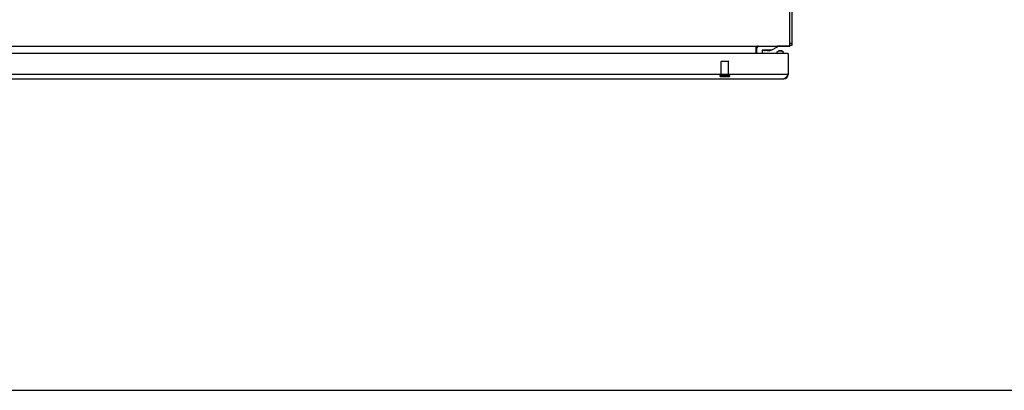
# Model space of a CAD drawing. Header units: inches. Extents: x 0 to 227, y 0 to 147.
# Tile 57 of 247: x 80 to 113, y 0 to 12. Entities that reach past the tile are written whole.
import ezdxf

# ---------------------------------------------------------------- set-up
doc = ezdxf.new("R2010")
doc.units = ezdxf.units.IN
doc.header["$LTSCALE"] = 12.466667
doc.header["$MEASUREMENT"] = 0
doc.linetypes.add('HIDDEN', pattern=[0.2, 0.1, -0.1])
doc.layers.get('0').update_dxf_attribs({"linetype": 'CONTINUOUS'})
doc.layers.add('02___PRT_ALL_AXES', color=7, linetype='CONTINUOUS')
doc.layers.add('DEFAULT_2', color=8, linetype='HIDDEN')

msp = doc.modelspace()

# ---------------------------------------------------------------- linework, layer by layer
at = {"color": 7, "linetype": 'Continuous'}
for p, q in [((105.585, 11.283), (105.585, 35.349)), ((105.585, 11.386), (105.66, 11.386)), ((105.585, 11.323), (105.66, 11.323)), ((105.589, 11.306), (105.585, 11.312)), ((45.86, 11.286), (105.585, 11.286)), ((104.485, 11.041), (104.485, 11.286)), ((104.507, 11.041), (104.507, 11.226)), ((104.55, 11.283), (104.536, 11.283)), ((104.677, 11.141), (104.677, 11.041)), ((104.982, 11.156), (104.692, 11.156)), ((104.847, 11.14), (104.777, 11.14)), ((104.847, 11.14), (104.848, 11.14)), ((104.848, 11.14), (104.917, 11.14)), ((105.175, 11.256), (104.982, 11.156)), ((105.172, 11.041), (105.172, 11.086)), ((105.175, 11.286), (105.175, 11.256)), ((105.585, 11.283), (105.175, 11.283)), ((105.211, 11.129), (105.19, 11.114)), ((105.33, 11.129), (105.35, 11.114)), ((105.368, 11.041), (105.368, 11.086)), ((105.509, 11.041), (105.529, 11.041)), ((105.529, 11.034), (105.524, 11.034)), ((105.525, 11.283), (105.525, 11.286)), ((105.528, 10.344), (105.52, 10.345)), ((0, 0), (226.667, 0))]:
    msp.add_line(p, q, dxfattribs=at)
at = {"color": 3, "linetype": 'Continuous'}
for p, q in [((105.66, 11.323), (105.66, 35.325)), ((105.625, 11.314), (105.636, 11.315)), ((105.509, 11.041), (75.857, 11.041)), ((104.503, 11.275), (104.5, 11.277)), ((104.504, 11.274), (104.503, 11.275)), ((105.529, 11.041), (105.529, 10.361)), ((105.529, 10.361), (75.795, 10.361)), ((105.509, 10.33), (105.504, 10.322)), ((105.514, 10.337), (105.509, 10.33)), ((105.519, 10.345), (105.514, 10.337)), ((105.529, 10.361), (105.519, 10.345)), ((75.795, 10.216), (105.384, 10.216))]:
    msp.add_line(p, q, dxfattribs=at)
for points in [[(105.589, 11.306), (105.591, 11.307), (105.594, 11.308), (105.598, 11.309), (105.601, 11.31), (105.605, 11.311), (105.609, 11.312), (105.613, 11.313), (105.617, 11.313), (105.621, 11.313), (105.625, 11.314)], [(105.636, 11.315), (105.639, 11.315), (105.642, 11.315), (105.644, 11.316), (105.647, 11.316), (105.649, 11.316), (105.652, 11.317), (105.654, 11.317), (105.655, 11.318), (105.657, 11.319), (105.658, 11.319), (105.659, 11.32), (105.659, 11.321), (105.66, 11.321), (105.66, 11.322), (105.66, 11.323)], [(104.511, 11.27), (104.511, 11.27), (104.511, 11.27), (104.51, 11.27), (104.509, 11.27), (104.509, 11.27), (104.508, 11.271), (104.506, 11.272), (104.505, 11.273), (104.504, 11.274)], [(105.504, 10.322), (105.499, 10.314), (105.497, 10.311), (105.494, 10.307), (105.492, 10.303), (105.489, 10.3), (105.487, 10.296), (105.484, 10.293), (105.482, 10.289), (105.479, 10.286), (105.477, 10.283), (105.474, 10.279), (105.472, 10.276), (105.469, 10.273), (105.467, 10.27), (105.464, 10.267), (105.462, 10.264), (105.459, 10.261), (105.457, 10.258), (105.454, 10.255), (105.452, 10.253), (105.449, 10.25), (105.447, 10.248), (105.444, 10.245), (105.442, 10.243), (105.439, 10.241), (105.437, 10.239), (105.434, 10.236), (105.432, 10.234), (105.429, 10.233), (105.427, 10.231), (105.424, 10.229), (105.422, 10.227), (105.419, 10.226), (105.417, 10.225), (105.414, 10.223), (105.412, 10.222), (105.409, 10.221), (105.407, 10.22), (105.404, 10.219), (105.402, 10.218), (105.399, 10.218), (105.397, 10.217), (105.394, 10.217), (105.392, 10.216), (105.389, 10.216), (105.387, 10.216), (105.384, 10.216)]]:
    msp.add_lwpolyline(points, dxfattribs=at)
at = {"color": 7, "linetype": 'Continuous'}
for points in [[(104.485, 11.27), (104.486, 11.27), (104.488, 11.27), (104.489, 11.27), (104.491, 11.27), (104.492, 11.271), (104.494, 11.272), (104.496, 11.273), (104.497, 11.274), (104.498, 11.275), (104.5, 11.276), (104.501, 11.278), (104.502, 11.279), (104.504, 11.28), (104.505, 11.282)], [(104.505, 11.282), (104.506, 11.283), (104.508, 11.284), (104.509, 11.285), (104.511, 11.285), (104.512, 11.286), (104.513, 11.286)], [(105.172, 11.086), (105.173, 11.092), (105.175, 11.098), (105.179, 11.103), (105.184, 11.109), (105.19, 11.114)], [(105.19, 11.114), (105.197, 11.118), (105.205, 11.123), (105.215, 11.126)], [(105.211, 11.129), (105.216, 11.132), (105.222, 11.135), (105.229, 11.138), (105.237, 11.14), (105.245, 11.142), (105.253, 11.143), (105.262, 11.144), (105.27, 11.144)], [(105.215, 11.126), (105.225, 11.129), (105.236, 11.132), (105.247, 11.134), (105.259, 11.135), (105.27, 11.135)], [(105.27, 11.144), (105.279, 11.144), (105.288, 11.143), (105.296, 11.142), (105.304, 11.14), (105.312, 11.138), (105.319, 11.135), (105.325, 11.132), (105.33, 11.129)], [(105.27, 11.135), (105.282, 11.135), (105.294, 11.134), (105.305, 11.132), (105.316, 11.129), (105.326, 11.126)], [(105.326, 11.126), (105.335, 11.123), (105.344, 11.118), (105.35, 11.114)], [(105.35, 11.114), (105.357, 11.109), (105.362, 11.103), (105.365, 11.098), (105.368, 11.092), (105.368, 11.086)]]:
    msp.add_lwpolyline(points, dxfattribs=at)
at = {"color": 3, "linetype": 'Continuous'}
for centre, radius, start, end in [((105.515, 11.431), 0.145, 298.8753, 300.4835), ((104.555, 11.216), 0.07, 90, 180), ((105.509, 11.021), 0.02, 0, 90), ((105.384, 10.361), 0.145, 270, 360)]:
    msp.add_arc(centre, radius, start, end, dxfattribs=at)
at = {"color": 7, "linetype": 'Continuous'}
for centre, radius, start, end in [((104.567, 11.226), 0.06, 97.5637, 180), ((104.692, 11.141), 0.015, 90, 180), ((104.777, 11.23), 0.09, 235.3566, 270), ((104.917, 11.23), 0.09, 270, 304.6434)]:
    msp.add_arc(centre, radius, start, end, dxfattribs=at)
at = {"layer": '02___PRT_ALL_AXES', "color": 8, "linetype": 'HIDDEN'}
for p, q in [((103.33, 10.334), (103.33, 10.781)), ((103.578, 10.334), (103.578, 10.781)), ((103.33, 10.334), (103.578, 10.334))]:
    msp.add_line(p, q, dxfattribs=at)
at = {"layer": 'DEFAULT_2', "color": 8, "linetype": 'HIDDEN'}
for p, q in [((103.578, 10.781), (103.33, 10.781)), ((103.34, 10.791), (103.568, 10.791)), ((103.312, 10.334), (103.596, 10.334)), ((103.312, 10.291), (103.596, 10.291))]:
    msp.add_line(p, q, dxfattribs=at)
for centre, radius, start, end in [((103.34, 10.781), 0.01, 90, 180), ((103.568, 10.781), 0.01, 0, 90), ((103.312, 10.312), 0.0215, 90, 270), ((103.596, 10.312), 0.0215, 270, 90)]:
    msp.add_arc(centre, radius, start, end, dxfattribs=at)

doc.saveas('drawing.dxf')
